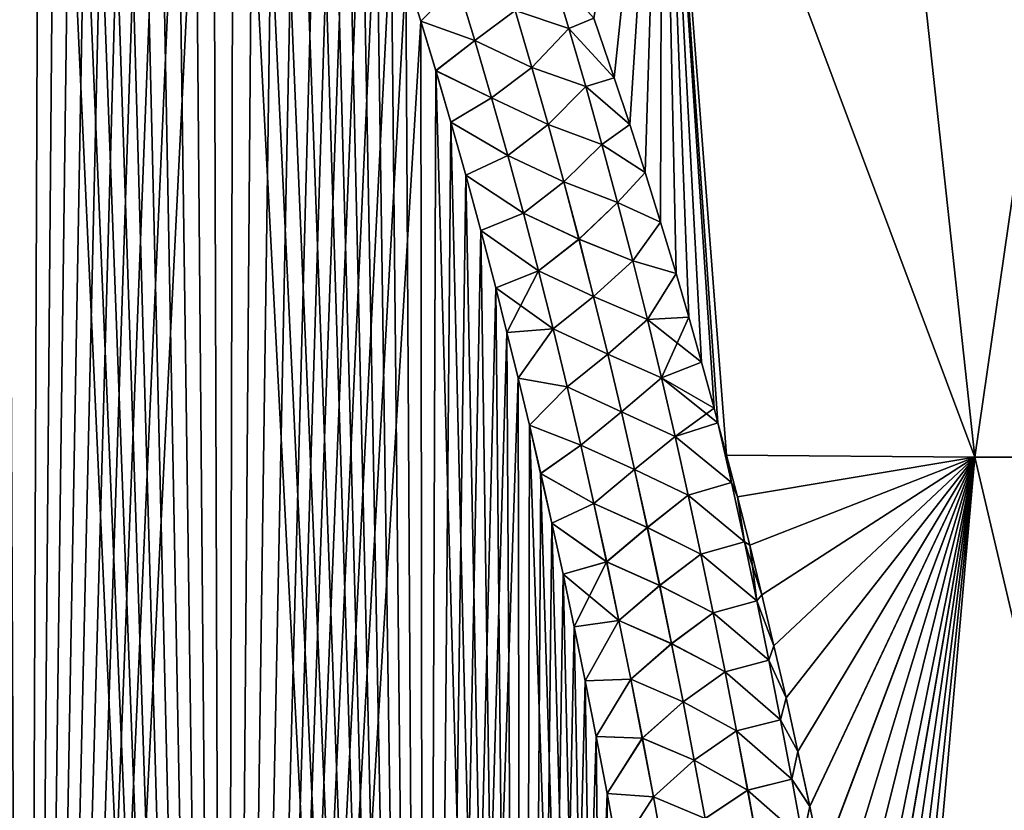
# Model space of a CAD drawing. Header units: metres. Extents: x -109 to 109, y -108 to 40.
# Tile 65 of 230: x -74.08 to -66.11, y -82.74 to -76.34. Entities that reach past the tile are written whole.
import ezdxf

# ---------------------------------------------------------------- set-up
doc = ezdxf.new("R2010")
doc.units = ezdxf.units.M
doc.layers.add('solid_K_24_42_17_000C74_XXXX', color=7, linetype='CONTINUOUS')

msp = doc.modelspace()

# ---------------------------------------------------------------- linework, layer by layer
at = {"layer": 'solid_K_24_42_17_000C74_XXXX'}
for points in [[(-75.681244, -102.814331, 20.251242), (-74.046356, -102.673706, 20.395807), (-75.627686, -68.356682, 19.050474)], [(-74.046356, -102.673706, 20.395807), (-75.417671, -68.451836, 19.065224), (-75.627686, -68.356682, 19.050474)], [(-74.046356, -102.673706, 20.395807), (-75.197754, -68.573708, 19.084087), (-75.417671, -68.451836, 19.065224)], [(-74.046356, -102.673706, 20.395807), (-74.966263, -68.72657, 19.107731), (-75.197754, -68.573708, 19.084087)], [(-74.046356, -102.673706, 20.395807), (-74.722343, -68.915184, 19.136862), (-74.966263, -68.72657, 19.107731)], [(-74.046356, -102.673706, 20.395807), (-74.465462, -69.145126, 19.172266), (-74.722343, -68.915184, 19.136862)], [(-74.046356, -102.673706, 20.395807), (-74.195869, -69.421219, 19.214657), (-74.465462, -69.145126, 19.172266)], [(-74.046608, -102.673737, -20.395773), (-75.68158, -102.814346, -20.251226), (-74.195732, -69.421364, -19.21468)], [(-74.046356, -102.673706, 20.395807), (-73.914444, -69.748322, 19.264687), (-74.195869, -69.421219, 19.214657)], [(-74.046608, -102.673737, -20.395773), (-74.195732, -69.421364, -19.21468), (-73.914299, -69.748497, -19.264715)], [(-74.046608, -102.673737, -20.395773), (-73.914299, -69.748497, -19.264715), (-73.769386, -69.932671, -19.292797)], [(-74.046356, -102.673706, 20.395807), (-72.418785, -102.38932, 20.686823), (-73.914444, -69.748322, 19.264687)], [(-72.418785, -102.38932, 20.686823), (-73.769531, -69.93248, 19.292768), (-73.914444, -69.748322, 19.264687)], [(-74.046608, -102.673737, -20.395773), (-73.769386, -69.932671, -19.292797), (-73.621788, -70.131447, -19.323032)], [(-72.418785, -102.38932, 20.686823), (-73.621941, -70.131241, 19.323), (-73.769531, -69.93248, 19.292768)], [(-74.046608, -102.673737, -20.395773), (-73.621788, -70.131447, -19.323032), (-73.471558, -70.345245, -19.355501)], [(-72.418785, -102.38932, 20.686823), (-73.47171, -70.345024, 19.355469), (-73.621941, -70.131241, 19.323)], [(-74.046608, -102.673737, -20.395773), (-73.471558, -70.345245, -19.355501), (-73.318802, -70.5755, -19.390308)], [(-72.418785, -102.38932, 20.686823), (-73.318954, -70.575264, 19.390272), (-73.47171, -70.345024, 19.355469)], [(-74.046608, -102.673737, -20.395773), (-73.318802, -70.5755, -19.390308), (-73.163536, -70.821983, -19.427515)], [(-72.418785, -102.38932, 20.686823), (-73.163689, -70.821739, 19.427479), (-73.318954, -70.575264, 19.390272)], [(-74.046608, -102.673737, -20.395773), (-73.163536, -70.821983, -19.427515), (-73.005875, -71.086578, -19.467243)], [(-72.418785, -102.38932, 20.686823), (-73.00602, -71.086319, 19.467205), (-73.163689, -70.821739, 19.427479)], [(-74.046608, -102.673737, -20.395773), (-73.005875, -71.086578, -19.467243), (-72.84581, -71.368958, -19.509552)], [(-72.418785, -102.38932, 20.686823), (-72.845963, -71.36869, 19.509512), (-73.00602, -71.086319, 19.467205)], [(-74.046608, -102.673737, -20.395773), (-72.84581, -71.368958, -19.509552), (-72.683487, -71.670921, -19.554554)], [(-72.418785, -102.38932, 20.686823), (-72.683632, -71.670639, 19.554512), (-72.845963, -71.36869, 19.509512)], [(-74.046608, -102.673737, -20.395773), (-72.683487, -71.670921, -19.554554), (-72.518929, -71.992729, -19.602325)], [(-72.418785, -102.38932, 20.686823), (-72.519073, -71.992439, 19.602282), (-72.683632, -71.670639, 19.554512)], [(-72.418953, -102.389359, -20.686785), (-74.046608, -102.673737, -20.395773), (-72.518929, -71.992729, -19.602325)], [(-72.418785, -102.38932, 20.686823), (-72.352379, -72.335144, 19.65291), (-72.519073, -71.992439, 19.602282)], [(-72.418953, -102.389359, -20.686785), (-72.518929, -71.992729, -19.602325), (-72.352234, -72.335449, -19.652954)], [(-72.418953, -102.389359, -20.686785), (-72.352234, -72.335449, -19.652954), (-72.183517, -72.700577, -19.706543)], [(-72.418785, -102.38932, 20.686823), (-70.80481, -101.954964, 21.127884), (-72.352379, -72.335144, 19.65291)], [(-70.80481, -101.954964, 21.127884), (-72.183662, -72.700264, 19.706495), (-72.352379, -72.335144, 19.65291)], [(-72.418953, -102.389359, -20.686785), (-72.183517, -72.700577, -19.706543), (-72.012817, -73.088104, -19.763153)], [(-70.80481, -101.954964, 21.127884), (-72.012955, -73.087776, 19.763105), (-72.183662, -72.700264, 19.706495)], [(-72.418953, -102.389359, -20.686785), (-72.012817, -73.088104, -19.763153), (-71.840302, -73.500572, -19.822905)], [(-70.80481, -101.954964, 21.127884), (-71.840439, -73.500237, 19.822857), (-72.012955, -73.087776, 19.763105)], [(-69.432732, -76.325142, 20.217049), (-69.266495, -76.808723, 20.284306), (-68.879349, -73.114449, 19.112736)], [(-69.266342, -76.809174, -20.28437), (-69.432564, -76.325607, -20.217113), (-68.879333, -73.114449, -19.112728)], [(-69.266495, -76.808723, 20.284306), (-69.141678, -77.186592, 20.336575), (-68.879349, -73.114449, 19.112736)], [(-69.141533, -77.187035, -20.336636), (-69.266342, -76.809174, -20.28437), (-68.879333, -73.114449, -19.112728)], [(-69.141678, -77.186592, 20.336575), (-69.016739, -77.576996, 20.390146), (-68.879349, -73.114449, 19.112736)], [(-69.016594, -77.577438, -20.390205), (-69.141533, -77.187035, -20.336636), (-68.879333, -73.114449, -19.112728)], [(-69.016739, -77.576996, 20.390146), (-68.891632, -77.979607, 20.444803), (-68.879349, -73.114449, 19.112736)], [(-68.891502, -77.980034, -20.44486), (-69.016594, -77.577438, -20.390205), (-68.879333, -73.114449, -19.112728)], [(-68.891632, -77.979607, 20.444803), (-68.766533, -78.395599, 20.500778), (-68.879349, -73.114449, 19.112736)], [(-68.766411, -78.396019, -20.500834), (-68.891502, -77.980034, -20.44486), (-68.879333, -73.114449, -19.112728)], [(-66.347122, -79.883408, 19.790831), (-67.080101, -73.114449, 18.293074), (-68.879349, -73.114449, 19.112736)], [(-68.356483, -79.866875, 20.69496), (-66.347122, -79.883408, 19.790831), (-68.879349, -73.114449, 19.112736)], [(-68.426575, -79.603813, 20.660795), (-68.356483, -79.866875, 20.69496), (-68.879349, -73.114449, 19.112736)], [(-68.458755, -79.484718, 20.645248), (-68.426575, -79.603813, 20.660795), (-68.879349, -73.114449, 19.112736)], [(-68.561203, -79.112053, 20.596247), (-68.458755, -79.484718, 20.645248), (-68.879349, -73.114449, 19.112736)], [(-68.663765, -78.748642, 20.547958), (-68.561203, -79.112053, 20.596247), (-68.879349, -73.114449, 19.112736)], [(-68.766533, -78.395599, 20.500778), (-68.663765, -78.748642, 20.547958), (-68.879349, -73.114449, 19.112736)], [(-66.347107, -79.883408, -19.790821), (-68.879333, -73.114449, -19.112728), (-67.080063, -73.114449, -18.293051)], [(-68.663673, -78.748955, -20.548), (-68.766411, -78.396019, -20.500834), (-68.879333, -73.114449, -19.112728)], [(-68.561142, -79.112267, -20.596273), (-68.663673, -78.748955, -20.548), (-68.879333, -73.114449, -19.112728)], [(-68.458733, -79.484818, -20.645262), (-68.561142, -79.112267, -20.596273), (-68.879333, -73.114449, -19.112728)], [(-68.426575, -79.603813, -20.660795), (-68.458733, -79.484818, -20.645262), (-68.879333, -73.114449, -19.112728)], [(-68.356483, -79.866859, -20.694958), (-68.426575, -79.603813, -20.660795), (-68.879333, -73.114449, -19.112728)], [(-66.347107, -79.883408, -19.790821), (-68.356483, -79.866859, -20.694958), (-68.879333, -73.114449, -19.112728)], [(-64.437187, -79.883408, 18.688131), (-65.367836, -73.114449, 17.304506), (-67.080101, -73.114449, 18.293074)], [(-66.347122, -79.883408, 19.790831), (-64.437187, -79.883408, 18.688131), (-67.080101, -73.114449, 18.293074)], [(-66.347107, -79.883408, -19.790821), (-67.080063, -73.114449, -18.293051), (-65.367767, -73.114449, -17.304461)], [(-64.437149, -79.883408, -18.688108), (-66.347107, -79.883408, -19.790821), (-65.367767, -73.114449, -17.304461)], [(-72.418953, -102.389359, -20.686785), (-71.840302, -73.500572, -19.822905), (-71.665977, -73.937462, -19.885849)], [(-70.80481, -101.954964, 21.127884), (-71.666115, -73.937111, 19.885799), (-71.840439, -73.500237, 19.822857)], [(-72.418953, -102.389359, -20.686785), (-71.665977, -73.937462, -19.885849), (-71.548874, -74.243736, -19.92964)], [(-70.80481, -101.954964, 21.127884), (-71.549011, -74.243385, 19.92959), (-71.666115, -73.937111, 19.885799)], [(-72.418953, -102.389359, -20.686785), (-71.548874, -74.243736, -19.92964), (-71.431107, -74.562469, -19.97492)], [(-70.80481, -101.954964, 21.127884), (-71.431236, -74.562119, 19.974869), (-71.549011, -74.243385, 19.92959)], [(-72.418953, -102.389359, -20.686785), (-71.431107, -74.562469, -19.97492), (-71.31263, -74.893082, -20.0217)], [(-70.80481, -101.954964, 21.127884), (-71.312759, -74.892723, 20.021648), (-71.431236, -74.562119, 19.974869)], [(-72.418953, -102.389359, -20.686785), (-71.31263, -74.893082, -20.0217), (-71.193573, -75.236786, -20.070004)], [(-70.80481, -101.954964, 21.127884), (-71.193703, -75.23642, 20.069952), (-71.312759, -74.892723, 20.021648)], [(-72.418953, -102.389359, -20.686785), (-71.193573, -75.236786, -20.070004), (-71.074043, -75.59465, -20.119856)], [(-70.80481, -101.954964, 21.127884), (-71.074165, -75.594276, 20.119804), (-71.193703, -75.23642, 20.069952)], [(-72.418953, -102.389359, -20.686785), (-71.074043, -75.59465, -20.119856), (-70.953949, -75.965729, -20.171268)], [(-70.80481, -101.954964, 21.127884), (-70.954063, -75.965355, 20.171217), (-71.074165, -75.594276, 20.119804)], [(-72.418953, -102.389359, -20.686785), (-70.953949, -75.965729, -20.171268), (-70.833389, -76.350838, -20.224255)], [(-70.80481, -101.954964, 21.127884), (-70.833511, -76.350464, 20.224203), (-70.954063, -75.965355, 20.171217)], [(-70.537155, -76.045341, 20.272541), (-70.954063, -75.965355, 20.171217), (-70.833511, -76.350464, 20.224203)], [(-70.536835, -76.045227, -20.272573), (-70.833389, -76.350838, -20.224255), (-70.953949, -75.965729, -20.171268)], [(-69.776237, -75.941635, 20.22258), (-70.070374, -76.26445, 20.324556), (-69.634476, -76.409569, 20.295221)], [(-69.634331, -76.409523, -20.295179), (-70.070099, -76.264366, -20.324532), (-69.776115, -75.941597, -20.222542)], [(-69.776237, -75.941635, 20.22258), (-69.634476, -76.409569, 20.295221), (-69.432732, -76.325142, 20.217049)], [(-69.634331, -76.409523, -20.295179), (-69.776115, -75.941597, -20.222542), (-69.432564, -76.325607, -20.217113)], [(-70.537155, -76.045341, 20.272541), (-70.833511, -76.350464, 20.224203), (-70.396187, -76.507896, 20.338718)], [(-70.536835, -76.045227, -20.272573), (-70.395851, -76.507782, -20.338757), (-70.833389, -76.350838, -20.224255)], [(-70.537155, -76.045341, 20.272541), (-70.396187, -76.507896, 20.338718), (-70.070374, -76.26445, 20.324556)], [(-70.070099, -76.264366, -20.324532), (-70.395851, -76.507782, -20.338757), (-70.536835, -76.045227, -20.272573)], [(-70.396187, -76.507896, 20.338718), (-69.933922, -76.725296, 20.392866), (-70.070374, -76.26445, 20.324556)], [(-70.070099, -76.264366, -20.324532), (-69.933632, -76.725212, -20.392841), (-70.395851, -76.507782, -20.338757)], [(-69.634476, -76.409569, 20.295221), (-70.070374, -76.26445, 20.324556), (-69.933922, -76.725296, 20.392866)], [(-69.634331, -76.409523, -20.295179), (-69.933632, -76.725212, -20.392841), (-70.070099, -76.264366, -20.324532)], [(-69.634476, -76.409569, 20.295221), (-69.266495, -76.808723, 20.284306), (-69.432732, -76.325142, 20.217049)], [(-69.634331, -76.409523, -20.295179), (-69.432564, -76.325607, -20.217113), (-69.266342, -76.809174, -20.28437)], [(-70.804901, -101.954994, -21.127853), (-72.418953, -102.389359, -20.686785), (-70.833389, -76.350838, -20.224255)], [(-70.80481, -101.954964, 21.127884), (-70.712662, -76.751068, 20.278772), (-70.833511, -76.350464, 20.224203)], [(-70.396187, -76.507896, 20.338718), (-70.833511, -76.350464, 20.224203), (-70.712662, -76.751068, 20.278772)], [(-70.804901, -101.954994, -21.127853), (-70.833389, -76.350838, -20.224255), (-70.712555, -76.75145, -20.278824)], [(-70.395851, -76.507782, -20.338757), (-70.712555, -76.75145, -20.278824), (-70.833389, -76.350838, -20.224255)], [(-69.497772, -76.878693, -20.367098), (-69.933632, -76.725212, -20.392841), (-69.634331, -76.409523, -20.295179)], [(-69.497772, -76.878693, -20.367098), (-69.634331, -76.409523, -20.295179), (-69.266342, -76.809174, -20.28437)], [(-69.634476, -76.409569, 20.295221), (-69.933922, -76.725296, 20.392866), (-69.49794, -76.878738, 20.367144)], [(-69.634476, -76.409569, 20.295221), (-69.49794, -76.878738, 20.367144), (-69.266495, -76.808723, 20.284306)], [(-70.396187, -76.507896, 20.338718), (-70.712662, -76.751068, 20.278772), (-70.260292, -76.972122, 20.404415)], [(-70.395851, -76.507782, -20.338757), (-70.259933, -76.972, -20.404457), (-70.712555, -76.75145, -20.278824)], [(-70.396187, -76.507896, 20.338718), (-70.260292, -76.972122, 20.404415), (-69.933922, -76.725296, 20.392866)], [(-69.933632, -76.725212, -20.392841), (-70.259933, -76.972, -20.404457), (-70.395851, -76.507782, -20.338757)], [(-70.260292, -76.972122, 20.404415), (-69.80233, -77.187485, 20.460567), (-69.933922, -76.725296, 20.392866)], [(-69.933632, -76.725212, -20.392841), (-69.802025, -77.187393, -20.460546), (-70.259933, -76.972, -20.404457)], [(-69.49794, -76.878738, 20.367144), (-69.933922, -76.725296, 20.392866), (-69.80233, -77.187485, 20.460567)], [(-69.497772, -76.878693, -20.367098), (-69.802025, -77.187393, -20.460546), (-69.933632, -76.725212, -20.392841)], [(-70.804901, -101.954994, -21.127853), (-70.712555, -76.75145, -20.278824), (-70.591415, -77.167496, -20.334993)], [(-70.80481, -101.954964, 21.127884), (-70.005363, -101.678772, 21.406197), (-70.712662, -76.751068, 20.278772)], [(-70.005363, -101.678772, 21.406197), (-70.591522, -77.167107, 20.334942), (-70.712662, -76.751068, 20.278772)], [(-70.260292, -76.972122, 20.404415), (-70.712662, -76.751068, 20.278772), (-70.591522, -77.167107, 20.334942)], [(-70.259933, -76.972, -20.404457), (-70.591415, -77.167496, -20.334993), (-70.712555, -76.75145, -20.278824)], [(-69.49794, -76.878738, 20.367144), (-69.80233, -77.187485, 20.460567), (-69.366318, -77.349052, 20.43833)], [(-69.366135, -77.348999, -20.43828), (-69.802025, -77.187393, -20.460546), (-69.497772, -76.878693, -20.367098)], [(-69.49794, -76.878738, 20.367144), (-69.141678, -77.186592, 20.336575), (-69.266495, -76.808723, 20.284306)], [(-69.49794, -76.878738, 20.367144), (-69.366318, -77.349052, 20.43833), (-69.141678, -77.186592, 20.336575)], [(-69.497772, -76.878693, -20.367098), (-69.266342, -76.809174, -20.28437), (-69.141533, -77.187035, -20.336636)], [(-69.366135, -77.348999, -20.43828), (-69.497772, -76.878693, -20.367098), (-69.141533, -77.187035, -20.336636)], [(-70.260292, -76.972122, 20.404415), (-70.591522, -77.167107, 20.334942), (-70.129189, -77.437859, 20.469595)], [(-70.259933, -76.972, -20.404457), (-70.128815, -77.437737, -20.469643), (-70.591415, -77.167496, -20.334993)], [(-70.260292, -76.972122, 20.404415), (-70.129189, -77.437859, 20.469595), (-69.80233, -77.187485, 20.460567)], [(-69.802025, -77.187393, -20.460546), (-70.128815, -77.437737, -20.469643), (-70.259933, -76.972, -20.404457)], [(-70.804901, -101.954994, -21.127853), (-70.591415, -77.167496, -20.334993), (-70.469955, -77.598564, -20.392769)], [(-70.005363, -101.678772, 21.406197), (-70.470062, -77.598183, 20.392717), (-70.591522, -77.167107, 20.334942)], [(-70.129189, -77.437859, 20.469595), (-70.591522, -77.167107, 20.334942), (-70.470062, -77.598183, 20.392717)], [(-70.128815, -77.437737, -20.469643), (-70.469955, -77.598564, -20.392769), (-70.591415, -77.167496, -20.334993)], [(-70.129189, -77.437859, 20.469595), (-69.675323, -77.650902, 20.527639), (-69.80233, -77.187485, 20.460567)], [(-69.802025, -77.187393, -20.460546), (-69.675003, -77.650803, -20.527618), (-70.128815, -77.437737, -20.469643)], [(-69.366318, -77.349052, 20.43833), (-69.80233, -77.187485, 20.460567), (-69.675323, -77.650902, 20.527639)], [(-69.366135, -77.348999, -20.43828), (-69.675003, -77.650803, -20.527618), (-69.802025, -77.187393, -20.460546)], [(-69.366318, -77.349052, 20.43833), (-69.016739, -77.576996, 20.390146), (-69.141678, -77.186592, 20.336575)], [(-69.366135, -77.348999, -20.43828), (-69.141533, -77.187035, -20.336636), (-69.016594, -77.577438, -20.390205)], [(-69.366318, -77.349052, 20.43833), (-69.675323, -77.650902, 20.527639), (-69.239365, -77.820427, 20.508759)], [(-69.239159, -77.820374, -20.508705), (-69.675003, -77.650803, -20.527618), (-69.366135, -77.348999, -20.43828)], [(-69.366318, -77.349052, 20.43833), (-69.239365, -77.820427, 20.508759), (-69.016739, -77.576996, 20.390146)], [(-69.239159, -77.820374, -20.508705), (-69.366135, -77.348999, -20.43828), (-69.016594, -77.577438, -20.390205)], [(-70.129189, -77.437859, 20.469595), (-70.470062, -77.598183, 20.392717), (-70.002625, -77.904999, 20.534225)], [(-70.128815, -77.437737, -20.469643), (-70.002243, -77.904869, -20.534279), (-70.469955, -77.598564, -20.392769)], [(-70.129189, -77.437859, 20.469595), (-70.002625, -77.904999, 20.534225), (-69.675323, -77.650902, 20.527639)], [(-69.675003, -77.650803, -20.527618), (-70.002243, -77.904869, -20.534279), (-70.128815, -77.437737, -20.469643)], [(-70.804901, -101.954994, -21.127853), (-70.469955, -77.598564, -20.392769), (-70.348396, -78.046364, -20.452143)], [(-70.005363, -101.678772, 21.406197), (-70.348503, -78.045975, 20.452093), (-70.470062, -77.598183, 20.392717)], [(-70.002625, -77.904999, 20.534225), (-70.470062, -77.598183, 20.392717), (-70.348503, -78.045975, 20.452093)], [(-70.002243, -77.904869, -20.534279), (-70.348396, -78.046364, -20.452143), (-70.469955, -77.598564, -20.392769)], [(-69.239365, -77.820427, 20.508759), (-68.891632, -77.979607, 20.444803), (-69.016739, -77.576996, 20.390146)], [(-69.239159, -77.820374, -20.508705), (-69.016594, -77.577438, -20.390205), (-68.891502, -77.980034, -20.44486)], [(-70.002625, -77.904999, 20.534225), (-69.552704, -78.115471, 20.594055), (-69.675323, -77.650902, 20.527639)], [(-69.675003, -77.650803, -20.527618), (-69.552368, -78.115372, -20.594036), (-70.002243, -77.904869, -20.534279)], [(-69.239365, -77.820427, 20.508759), (-69.675323, -77.650902, 20.527639), (-69.552704, -78.115471, 20.594055)], [(-69.239159, -77.820374, -20.508705), (-69.552368, -78.115372, -20.594036), (-69.675003, -77.650803, -20.527618)], [(-69.239365, -77.820427, 20.508759), (-69.552704, -78.115471, 20.594055), (-69.116867, -78.292816, 20.578411)], [(-69.116638, -78.292755, -20.578356), (-69.552368, -78.115372, -20.594036), (-69.239159, -77.820374, -20.508705)], [(-69.239365, -77.820427, 20.508759), (-69.116867, -78.292816, 20.578411), (-68.891632, -77.979607, 20.444803)], [(-69.116638, -78.292755, -20.578356), (-69.239159, -77.820374, -20.508705), (-68.891502, -77.980034, -20.44486)], [(-70.002625, -77.904999, 20.534225), (-70.348503, -78.045975, 20.452093), (-69.880424, -78.373444, 20.598282)], [(-70.002243, -77.904869, -20.534279), (-69.88002, -78.373314, -20.598339), (-70.348396, -78.046364, -20.452143)], [(-70.002625, -77.904999, 20.534225), (-69.880424, -78.373444, 20.598282), (-69.552704, -78.115471, 20.594055)], [(-69.552368, -78.115372, -20.594036), (-69.88002, -78.373314, -20.598339), (-70.002243, -77.904869, -20.534279)], [(-69.116867, -78.292816, 20.578411), (-68.766533, -78.395599, 20.500778), (-68.891632, -77.979607, 20.444803)], [(-69.116638, -78.292755, -20.578356), (-68.891502, -77.980034, -20.44486), (-68.766411, -78.396019, -20.500834)], [(-70.804901, -101.954994, -21.127853), (-70.348396, -78.046364, -20.452143), (-70.226913, -78.51207, -20.513105)], [(-70.005363, -101.678772, 21.406197), (-70.227013, -78.511688, 20.513056), (-70.348503, -78.045975, 20.452093)], [(-69.880424, -78.373444, 20.598282), (-70.348503, -78.045975, 20.452093), (-70.227013, -78.511688, 20.513056)], [(-69.88002, -78.373314, -20.598339), (-70.226913, -78.51207, -20.513105), (-70.348396, -78.046364, -20.452143)], [(-69.880424, -78.373444, 20.598282), (-69.434288, -78.581116, 20.659798), (-69.552704, -78.115471, 20.594055)], [(-69.552368, -78.115372, -20.594036), (-69.433929, -78.581024, -20.659781), (-69.88002, -78.373314, -20.598339)], [(-69.116867, -78.292816, 20.578411), (-69.552704, -78.115471, 20.594055), (-69.434288, -78.581116, 20.659798)], [(-69.116638, -78.292755, -20.578356), (-69.433929, -78.581024, -20.659781), (-69.552368, -78.115372, -20.594036)], [(-69.116867, -78.292816, 20.578411), (-69.434288, -78.581116, 20.659798), (-68.998619, -78.766136, 20.647272)], [(-68.998383, -78.766075, -20.647213), (-69.433929, -78.581024, -20.659781), (-69.116638, -78.292755, -20.578356)], [(-69.116867, -78.292816, 20.578411), (-68.998619, -78.766136, 20.647272), (-68.766533, -78.395599, 20.500778)], [(-68.998383, -78.766075, -20.647213), (-69.116638, -78.292755, -20.578356), (-68.766411, -78.396019, -20.500834)], [(-69.880424, -78.373444, 20.598282), (-70.227013, -78.511688, 20.513056), (-70.135811, -78.871803, 20.559843)], [(-69.88002, -78.373314, -20.598339), (-69.761971, -78.842979, -20.6618), (-70.226913, -78.51207, -20.513105)], [(-69.880424, -78.373444, 20.598282), (-70.135811, -78.871803, 20.559843), (-69.762383, -78.843109, 20.661736)], [(-69.880424, -78.373444, 20.598282), (-69.762383, -78.843109, 20.661736), (-69.434288, -78.581116, 20.659798)], [(-69.433929, -78.581024, -20.659781), (-69.761971, -78.842979, -20.6618), (-69.88002, -78.373314, -20.598339)], [(-68.998619, -78.766136, 20.647272), (-68.663765, -78.748642, 20.547958), (-68.766533, -78.395599, 20.500778)], [(-68.998383, -78.766075, -20.647213), (-68.766411, -78.396019, -20.500834), (-68.663673, -78.748955, -20.548)], [(-70.804901, -101.954994, -21.127853), (-70.226913, -78.51207, -20.513105), (-70.135719, -78.872185, -20.559893)], [(-70.005363, -101.678772, 21.406197), (-70.135811, -78.871803, 20.559843), (-70.227013, -78.511688, 20.513056)], [(-69.761971, -78.842979, -20.6618), (-70.135719, -78.872185, -20.559893), (-70.226913, -78.51207, -20.513105)], [(-69.762383, -78.843109, 20.661736), (-69.31987, -79.047783, 20.724844), (-69.434288, -78.581116, 20.659798)], [(-69.433929, -78.581024, -20.659781), (-69.319489, -79.047684, -20.724831), (-69.761971, -78.842979, -20.6618)], [(-68.998619, -78.766136, 20.647272), (-69.434288, -78.581116, 20.659798), (-69.31987, -79.047783, 20.724844)], [(-68.998383, -78.766075, -20.647213), (-69.319489, -79.047684, -20.724831), (-69.433929, -78.581024, -20.659781)], [(-68.998619, -78.766136, 20.647272), (-69.31987, -79.047783, 20.724844), (-68.88443, -79.240341, 20.715322)], [(-68.884171, -79.24028, -20.715261), (-69.319489, -79.047684, -20.724831), (-68.998383, -78.766075, -20.647213)], [(-68.998619, -78.766136, 20.647272), (-68.88443, -79.240341, 20.715322), (-68.663765, -78.748642, 20.547958)], [(-68.998383, -78.766075, -20.647213), (-68.663673, -78.748955, -20.548), (-68.561142, -79.112267, -20.596273)], [(-68.884171, -79.24028, -20.715261), (-68.998383, -78.766075, -20.647213), (-68.561142, -79.112267, -20.596273)], [(-68.88443, -79.240341, 20.715322), (-68.561203, -79.112053, 20.596247), (-68.663765, -78.748642, 20.547958)], [(-70.804901, -101.954994, -21.127853), (-70.135719, -78.872185, -20.559893), (-70.04454, -79.242157, -20.607578)], [(-69.762383, -78.843109, 20.661736), (-70.135811, -78.871803, 20.559843), (-70.04464, -79.241776, 20.607529)], [(-70.005363, -101.678772, 21.406197), (-70.04464, -79.241776, 20.607529), (-70.135811, -78.871803, 20.559843)], [(-69.761971, -78.842979, -20.6618), (-70.04454, -79.242157, -20.607578), (-70.135719, -78.872185, -20.559893)], [(-69.762383, -78.843109, 20.661736), (-70.04464, -79.241776, 20.607529), (-69.648323, -79.313904, 20.724564)], [(-69.761971, -78.842979, -20.6618), (-69.647896, -79.313782, -20.724634), (-70.04454, -79.242157, -20.607578)], [(-69.762383, -78.843109, 20.661736), (-69.648323, -79.313904, 20.724564), (-69.31987, -79.047783, 20.724844)], [(-69.319489, -79.047684, -20.724831), (-69.647896, -79.313782, -20.724634), (-69.761971, -78.842979, -20.6618)], [(-69.648323, -79.313904, 20.724564), (-69.209274, -79.515381, 20.789175), (-69.31987, -79.047783, 20.724844)], [(-69.319489, -79.047684, -20.724831), (-69.208878, -79.515282, -20.789164), (-69.647896, -79.313782, -20.724634)], [(-68.88443, -79.240341, 20.715322), (-69.31987, -79.047783, 20.724844), (-69.209274, -79.515381, 20.789175)], [(-68.884171, -79.24028, -20.715261), (-69.208878, -79.515282, -20.789164), (-69.319489, -79.047684, -20.724831)], [(-68.88443, -79.240341, 20.715322), (-68.458755, -79.484718, 20.645248), (-68.561203, -79.112053, 20.596247)], [(-68.884171, -79.24028, -20.715261), (-68.561142, -79.112267, -20.596273), (-68.458733, -79.484818, -20.645262)], [(-70.005424, -101.678795, -21.406174), (-70.804901, -101.954994, -21.127853), (-70.04454, -79.242157, -20.607578)], [(-70.005363, -101.678772, 21.406197), (-69.953621, -79.622452, 20.656094), (-70.04464, -79.241776, 20.607529)], [(-69.648323, -79.313904, 20.724564), (-70.04464, -79.241776, 20.607529), (-69.953621, -79.622452, 20.656094)], [(-70.005424, -101.678795, -21.406174), (-70.04454, -79.242157, -20.607578), (-69.953537, -79.622841, -20.656143)], [(-69.647896, -79.313782, -20.724634), (-69.953537, -79.622841, -20.656143), (-70.04454, -79.242157, -20.607578)], [(-68.88443, -79.240341, 20.715322), (-69.209274, -79.515381, 20.789175), (-68.774124, -79.715378, 20.782551)], [(-68.773842, -79.715317, -20.782486), (-69.208878, -79.515282, -20.789164), (-68.884171, -79.24028, -20.715261)], [(-68.88443, -79.240341, 20.715322), (-68.774124, -79.715378, 20.782551), (-68.458755, -79.484718, 20.645248)], [(-68.884171, -79.24028, -20.715261), (-68.458733, -79.484818, -20.645262), (-68.426575, -79.603813, -20.660795)], [(-68.773842, -79.715317, -20.782486), (-68.884171, -79.24028, -20.715261), (-68.426575, -79.603813, -20.660795)], [(-69.648323, -79.313904, 20.724564), (-69.953621, -79.622452, 20.656094), (-69.538078, -79.785759, 20.786739)], [(-69.647896, -79.313782, -20.724634), (-69.537628, -79.785629, -20.786816), (-69.953537, -79.622841, -20.656143)], [(-69.648323, -79.313904, 20.724564), (-69.538078, -79.785759, 20.786739), (-69.209274, -79.515381, 20.789175)], [(-69.208878, -79.515282, -20.789164), (-69.537628, -79.785629, -20.786816), (-69.647896, -79.313782, -20.724634)], [(-69.538078, -79.785759, 20.786739), (-69.102364, -79.983871, 20.852774), (-69.209274, -79.515381, 20.789175)], [(-69.208878, -79.515282, -20.789164), (-69.101952, -79.983765, -20.852764), (-69.537628, -79.785629, -20.786816)], [(-68.774124, -79.715378, 20.782551), (-69.209274, -79.515381, 20.789175), (-69.102364, -79.983871, 20.852774)], [(-68.773842, -79.715317, -20.782486), (-69.101952, -79.983765, -20.852764), (-69.208878, -79.515282, -20.789164)], [(-68.774124, -79.715378, 20.782551), (-68.426575, -79.603813, 20.660795), (-68.458755, -79.484718, 20.645248)], [(-70.005424, -101.678795, -21.406174), (-69.953537, -79.622841, -20.656143), (-69.862823, -80.015053, -20.705561)], [(-70.005363, -101.678772, 21.406197), (-69.212646, -101.361389, 21.72393), (-69.953621, -79.622452, 20.656094)], [(-69.212646, -101.361389, 21.72393), (-69.862907, -80.014671, 20.705513), (-69.953621, -79.622452, 20.656094)], [(-69.538078, -79.785759, 20.786739), (-69.953621, -79.622452, 20.656094), (-69.862907, -80.014671, 20.705513)], [(-69.537628, -79.785629, -20.786816), (-69.862823, -80.015053, -20.705561), (-69.953537, -79.622841, -20.656143)], [(-68.774124, -79.715378, 20.782551), (-68.316818, -80.088593, 20.73074), (-68.426575, -79.603813, 20.660795)], [(-68.773842, -79.715317, -20.782486), (-68.426575, -79.603813, -20.660795), (-68.316788, -80.088585, -20.730728)], [(-68.316788, -80.088585, -20.730728), (-68.426575, -79.603813, -20.660795), (-68.356483, -79.866859, -20.694958)], [(-68.316818, -80.088593, 20.73074), (-68.356483, -79.866875, 20.69496), (-68.426575, -79.603813, 20.660795)], [(-68.774124, -79.715378, 20.782551), (-69.102364, -79.983871, 20.852774), (-68.667549, -80.1912, 20.848938)], [(-68.667252, -80.191132, -20.848871), (-69.101952, -79.983765, -20.852764), (-68.773842, -79.715317, -20.782486)], [(-68.774124, -79.715378, 20.782551), (-68.667549, -80.1912, 20.848938), (-68.316818, -80.088593, 20.73074)], [(-68.667252, -80.191132, -20.848871), (-68.773842, -79.715317, -20.782486), (-68.316788, -80.088585, -20.730728)], [(-69.538078, -79.785759, 20.786739), (-69.862907, -80.014671, 20.705513), (-69.431503, -80.258598, 20.848244)], [(-69.537628, -79.785629, -20.786816), (-69.431046, -80.258476, -20.848326), (-69.862823, -80.015053, -20.705561)], [(-69.538078, -79.785759, 20.786739), (-69.431503, -80.258598, 20.848244), (-69.102364, -79.983871, 20.852774)], [(-69.101952, -79.983765, -20.852764), (-69.431046, -80.258476, -20.848326), (-69.537628, -79.785629, -20.786816)], [(-68.268333, -80.20533, -20.738585), (-68.356483, -79.866859, -20.694958), (-66.347107, -79.883408, -19.790821)], [(-68.316788, -80.088585, -20.730728), (-68.356483, -79.866859, -20.694958), (-68.268333, -80.20533, -20.738585)], [(-68.268425, -80.204971, 20.738539), (-66.347122, -79.883408, 19.790831), (-68.356483, -79.866875, 20.69496)], [(-68.316818, -80.088593, 20.73074), (-68.268425, -80.204971, 20.738539), (-68.356483, -79.866875, 20.69496)], [(-68.268425, -80.204971, 20.738539), (-68.169518, -80.595818, 20.788504), (-66.347122, -79.883408, 19.790831)], [(-68.169434, -80.596161, -20.788548), (-68.268333, -80.20533, -20.738585), (-66.347107, -79.883408, -19.790821)], [(-68.169518, -80.595818, 20.788504), (-68.071075, -80.99781, 20.839483), (-66.347122, -79.883408, 19.790831)], [(-68.070992, -80.998138, -20.839525), (-68.169434, -80.596161, -20.788548), (-66.347107, -79.883408, -19.790821)], [(-68.071075, -80.99781, 20.839483), (-67.973099, -81.410713, 20.891321), (-66.347122, -79.883408, 19.790831)], [(-67.97303, -81.411026, -20.891359), (-68.070992, -80.998138, -20.839525), (-66.347107, -79.883408, -19.790821)], [(-67.973099, -81.410713, 20.891321), (-67.875549, -81.833511, 20.943665), (-66.347122, -79.883408, 19.790831)], [(-67.875481, -81.833809, -20.943701), (-67.97303, -81.411026, -20.891359), (-66.347107, -79.883408, -19.790821)], [(-67.875549, -81.833511, 20.943665), (-67.778542, -82.267036, 20.996639), (-66.347122, -79.883408, 19.790831)], [(-67.778481, -82.267311, -20.996674), (-67.875481, -81.833809, -20.943701), (-66.347107, -79.883408, -19.790821)], [(-67.778542, -82.267036, 20.996639), (-67.682198, -82.712173, 21.050369), (-66.347122, -79.883408, 19.790831)], [(-67.682144, -82.712433, -21.0504), (-67.778481, -82.267311, -20.996674), (-66.347107, -79.883408, -19.790821)], [(-67.682198, -82.712173, 21.050369), (-67.586655, -83.169807, 21.104963), (-66.347122, -79.883408, 19.790831)], [(-67.586609, -83.170052, -21.104992), (-67.682144, -82.712433, -21.0504), (-66.347107, -79.883408, -19.790821)], [(-67.586655, -83.169807, 21.104963), (-67.492043, -83.640617, 21.160469), (-66.347122, -79.883408, 19.790831)], [(-67.491997, -83.640831, -21.160496), (-67.586609, -83.170052, -21.104992), (-66.347107, -79.883408, -19.790821)], [(-67.492043, -83.640617, 21.160469), (-67.398262, -84.123047, 21.216391), (-66.347122, -79.883408, 19.790831)], [(-67.398224, -84.123238, -21.216413), (-67.491997, -83.640831, -21.160496), (-66.347107, -79.883408, -19.790821)], [(-67.398262, -84.123047, 21.216391), (-67.305405, -84.617409, 21.27269), (-66.347122, -79.883408, 19.790831)], [(-67.305374, -84.617577, -21.272709), (-67.398224, -84.123238, -21.216413), (-66.347107, -79.883408, -19.790821)], [(-67.305405, -84.617409, 21.27269), (-67.232918, -85.016525, 21.317455), (-66.347122, -79.883408, 19.790831)], [(-67.232895, -85.016655, -21.317471), (-67.305374, -84.617577, -21.272709), (-66.347107, -79.883408, -19.790821)], [(-67.232918, -85.016525, 21.317455), (-67.161217, -85.424202, 21.362585), (-66.347122, -79.883408, 19.790831)], [(-67.161194, -85.424294, -21.362595), (-67.232895, -85.016655, -21.317471), (-66.347107, -79.883408, -19.790821)], [(-67.161217, -85.424202, 21.362585), (-67.090378, -85.840935, 21.408123), (-66.347122, -79.883408, 19.790831)], [(-67.09037, -85.840996, -21.408131), (-67.161194, -85.424294, -21.362595), (-66.347107, -79.883408, -19.790821)], [(-67.090378, -85.840935, 21.408123), (-67.020515, -86.267235, 21.454113), (-66.347122, -79.883408, 19.790831)], [(-67.020515, -86.267258, -21.454115), (-67.09037, -85.840996, -21.408131), (-66.347107, -79.883408, -19.790821)], [(-66.951431, -86.703545, -21.500444), (-67.020515, -86.267258, -21.454115), (-66.347107, -79.883408, -19.790821)], [(-67.020515, -86.267235, 21.454113), (-66.951431, -86.703552, 21.500446), (-66.347122, -79.883408, 19.790831)], [(-64.734825, -86.734787, -20.377907), (-66.951431, -86.703545, -21.500444), (-66.347107, -79.883408, -19.790821)], [(-66.951431, -86.703552, 21.500446), (-64.734818, -86.734787, 20.377903), (-66.347122, -79.883408, 19.790831)], [(-64.734818, -86.734787, 20.377903), (-64.437187, -79.883408, 18.688131), (-66.347122, -79.883408, 19.790831)], [(-64.734825, -86.734787, -20.377907), (-66.347107, -79.883408, -19.790821), (-64.437149, -79.883408, -18.688108)], [(-69.431503, -80.258598, 20.848244), (-68.999008, -80.453201, 20.915623), (-69.102364, -79.983871, 20.852774)], [(-69.101952, -79.983765, -20.852764), (-68.998581, -80.453094, -20.915617), (-69.431046, -80.258476, -20.848326)], [(-68.667549, -80.1912, 20.848938), (-69.102364, -79.983871, 20.852774), (-68.999008, -80.453201, 20.915623)], [(-68.667252, -80.191132, -20.848871), (-68.998581, -80.453094, -20.915617), (-69.101952, -79.983765, -20.852764)], [(-70.005424, -101.678795, -21.406174), (-69.862823, -80.015053, -20.705561), (-69.772278, -80.418076, -20.755859)], [(-69.212646, -101.361389, 21.72393), (-69.772362, -80.417702, 20.755812), (-69.862907, -80.014671, 20.705513)], [(-69.431503, -80.258598, 20.848244), (-69.862907, -80.014671, 20.705513), (-69.772362, -80.417702, 20.755812)], [(-69.431046, -80.258476, -20.848326), (-69.772278, -80.418076, -20.755859), (-69.862823, -80.015053, -20.705561)], [(-68.667549, -80.1912, 20.848938), (-68.212242, -80.568054, 20.798918), (-68.316818, -80.088593, 20.73074)], [(-68.667252, -80.191132, -20.848871), (-68.316788, -80.088585, -20.730728), (-68.212196, -80.568047, -20.798899)], [(-68.316818, -80.088593, 20.73074), (-68.212242, -80.568054, 20.798918), (-68.268425, -80.204971, 20.738539)], [(-68.212196, -80.568047, -20.798899), (-68.316788, -80.088585, -20.730728), (-68.268333, -80.20533, -20.738585)], [(-68.667549, -80.1912, 20.848938), (-68.999008, -80.453201, 20.915623), (-68.56459, -80.66777, 20.914471)], [(-68.564262, -80.667702, -20.914402), (-68.998581, -80.453094, -20.915617), (-68.667252, -80.191132, -20.848871)], [(-68.667549, -80.1912, 20.848938), (-68.56459, -80.66777, 20.914471), (-68.212242, -80.568054, 20.798918)], [(-68.564262, -80.667702, -20.914402), (-68.667252, -80.191132, -20.848871), (-68.212196, -80.568047, -20.798899)], [(-68.212242, -80.568054, 20.798918), (-68.169518, -80.595818, 20.788504), (-68.268425, -80.204971, 20.738539)], [(-68.212196, -80.568047, -20.798899), (-68.268333, -80.20533, -20.738585), (-68.169434, -80.596161, -20.788548)], [(-69.431503, -80.258598, 20.848244), (-69.772362, -80.417702, 20.755812), (-69.328484, -80.732384, 20.909054)], [(-69.431046, -80.258476, -20.848326), (-69.328011, -80.732254, -20.909142), (-69.772278, -80.418076, -20.755859)], [(-69.431503, -80.258598, 20.848244), (-69.328484, -80.732384, 20.909054), (-68.999008, -80.453201, 20.915623)], [(-68.998581, -80.453094, -20.915617), (-69.328011, -80.732254, -20.909142), (-69.431046, -80.258476, -20.848326)], [(-70.005424, -101.678795, -21.406174), (-69.772278, -80.418076, -20.755859), (-69.68187, -80.831688, -20.807041)], [(-69.212646, -101.361389, 21.72393), (-69.681953, -80.831314, 20.806995), (-69.772362, -80.417702, 20.755812)], [(-69.328484, -80.732384, 20.909054), (-69.772362, -80.417702, 20.755812), (-69.681953, -80.831314, 20.806995)], [(-69.328011, -80.732254, -20.909142), (-69.68187, -80.831688, -20.807041), (-69.772278, -80.418076, -20.755859)], [(-69.328484, -80.732384, 20.909054), (-68.899078, -80.923325, 20.977705), (-68.999008, -80.453201, 20.915623)], [(-68.998581, -80.453094, -20.915617), (-68.898636, -80.923218, -20.977701), (-69.328011, -80.732254, -20.909142)], [(-68.56459, -80.66777, 20.914471), (-68.999008, -80.453201, 20.915623), (-68.899078, -80.923325, 20.977705)], [(-68.564262, -80.667702, -20.914402), (-68.898636, -80.923218, -20.977701), (-68.998581, -80.453094, -20.915617)], [(-68.56459, -80.66777, 20.914471), (-68.111221, -81.048172, 20.866156), (-68.212242, -80.568054, 20.798918)], [(-68.564262, -80.667702, -20.914402), (-68.212196, -80.568047, -20.798899), (-68.111153, -81.048157, -20.866125)], [(-68.212242, -80.568054, 20.798918), (-68.111221, -81.048172, 20.866156), (-68.169518, -80.595818, 20.788504)], [(-68.212196, -80.568047, -20.798899), (-68.169434, -80.596161, -20.788548), (-68.070992, -80.998138, -20.839525)], [(-68.111153, -81.048157, -20.866125), (-68.212196, -80.568047, -20.798899), (-68.070992, -80.998138, -20.839525)], [(-68.111221, -81.048172, 20.866156), (-68.071075, -80.99781, 20.839483), (-68.169518, -80.595818, 20.788504)], [(-68.56459, -80.66777, 20.914471), (-68.899078, -80.923325, 20.977705), (-68.465088, -81.14505, 20.979134)], [(-68.464745, -81.144981, -20.979065), (-68.898636, -80.923218, -20.977701), (-68.564262, -80.667702, -20.914402)], [(-68.56459, -80.66777, 20.914471), (-68.465088, -81.14505, 20.979134), (-68.111221, -81.048172, 20.866156)], [(-68.464745, -81.144981, -20.979065), (-68.564262, -80.667702, -20.914402), (-68.111153, -81.048157, -20.866125)], [(-69.328484, -80.732384, 20.909054), (-69.681953, -80.831314, 20.806995), (-69.591866, -81.256516, 20.859018)], [(-69.328011, -80.732254, -20.909142), (-69.228394, -81.206917, -20.969246), (-69.68187, -80.831688, -20.807041)], [(-69.328484, -80.732384, 20.909054), (-69.591866, -81.256516, 20.859018), (-69.228889, -81.207047, 20.969151)], [(-69.328484, -80.732384, 20.909054), (-69.228889, -81.207047, 20.969151), (-68.899078, -80.923325, 20.977705)], [(-68.898636, -80.923218, -20.977701), (-69.228394, -81.206917, -20.969246), (-69.328011, -80.732254, -20.909142)], [(-70.005424, -101.678795, -21.406174), (-69.68187, -80.831688, -20.807041), (-69.591789, -81.256889, -20.859064)], [(-69.212646, -101.361389, 21.72393), (-69.591866, -81.256516, 20.859018), (-69.681953, -80.831314, 20.806995)], [(-69.228394, -81.206917, -20.969246), (-69.591789, -81.256889, -20.859064), (-69.68187, -80.831688, -20.807041)], [(-69.228889, -81.207047, 20.969151), (-68.802444, -81.394196, 21.039003), (-68.899078, -80.923325, 20.977705)], [(-68.898636, -80.923218, -20.977701), (-68.801979, -81.394096, -21.039003), (-69.228394, -81.206917, -20.969246)], [(-68.465088, -81.14505, 20.979134), (-68.899078, -80.923325, 20.977705), (-68.802444, -81.394196, 21.039003)], [(-68.464745, -81.144981, -20.979065), (-68.801979, -81.394096, -21.039003), (-68.898636, -80.923218, -20.977701)], [(-68.111221, -81.048172, 20.866156), (-67.973099, -81.410713, 20.891321), (-68.071075, -80.99781, 20.839483)], [(-68.111153, -81.048157, -20.866125), (-68.070992, -80.998138, -20.839525), (-67.97303, -81.411026, -20.891359)], [(-68.465088, -81.14505, 20.979134), (-68.013618, -81.528893, 20.932438), (-68.111221, -81.048172, 20.866156)], [(-68.464745, -81.144981, -20.979065), (-68.111153, -81.048157, -20.866125), (-68.013519, -81.528877, -20.9324)], [(-68.111221, -81.048172, 20.866156), (-68.013618, -81.528893, 20.932438), (-67.973099, -81.410713, 20.891321)], [(-68.013519, -81.528877, -20.9324), (-68.111153, -81.048157, -20.866125), (-67.97303, -81.411026, -20.891359)], [(-68.465088, -81.14505, 20.979134), (-68.802444, -81.394196, 21.039003), (-68.368927, -81.622993, 21.042915)], [(-68.368561, -81.622917, -21.042845), (-68.801979, -81.394096, -21.039003), (-68.464745, -81.144981, -20.979065)], [(-68.465088, -81.14505, 20.979134), (-68.368927, -81.622993, 21.042915), (-68.013618, -81.528893, 20.932438)], [(-68.368561, -81.622917, -21.042845), (-68.464745, -81.144981, -20.979065), (-68.013519, -81.528877, -20.9324)], [(-70.005424, -101.678795, -21.406174), (-69.591789, -81.256889, -20.859064), (-69.502228, -81.694679, -20.911882)], [(-69.228889, -81.207047, 20.969151), (-69.591866, -81.256516, 20.859018), (-69.502304, -81.694305, 20.911837)], [(-69.212646, -101.361389, 21.72393), (-69.502304, -81.694305, 20.911837), (-69.591866, -81.256516, 20.859018)], [(-69.228394, -81.206917, -20.969246), (-69.502228, -81.694679, -20.911882), (-69.591789, -81.256889, -20.859064)], [(-69.228889, -81.207047, 20.969151), (-69.502304, -81.694305, 20.911837), (-69.132591, -81.682533, 21.028515)], [(-69.228394, -81.206917, -20.969246), (-69.13208, -81.682404, -21.028616), (-69.502228, -81.694679, -20.911882)], [(-69.228889, -81.207047, 20.969151), (-69.132591, -81.682533, 21.028515), (-68.802444, -81.394196, 21.039003)], [(-68.801979, -81.394096, -21.039003), (-69.13208, -81.682404, -21.028616), (-69.228394, -81.206917, -20.969246)], [(-69.132591, -81.682533, 21.028515), (-68.709, -81.865776, 21.099504), (-68.802444, -81.394196, 21.039003)], [(-68.801979, -81.394096, -21.039003), (-68.708519, -81.865669, -21.099506), (-69.13208, -81.682404, -21.028616)], [(-68.368927, -81.622993, 21.042915), (-68.802444, -81.394196, 21.039003), (-68.709, -81.865776, 21.099504)], [(-68.368561, -81.622917, -21.042845), (-68.708519, -81.865669, -21.099506), (-68.801979, -81.394096, -21.039003)], [(-68.013618, -81.528893, 20.932438), (-67.875549, -81.833511, 20.943665), (-67.973099, -81.410713, 20.891321)], [(-68.013519, -81.528877, -20.9324), (-67.97303, -81.411026, -20.891359), (-67.875481, -81.833809, -20.943701)], [(-68.368927, -81.622993, 21.042915), (-67.919327, -82.010208, 20.997755), (-68.013618, -81.528893, 20.932438)], [(-68.368561, -81.622917, -21.042845), (-68.013519, -81.528877, -20.9324), (-67.919205, -82.010193, -20.997707)], [(-68.013618, -81.528893, 20.932438), (-67.919327, -82.010208, 20.997755), (-67.875549, -81.833511, 20.943665)], [(-67.919205, -82.010193, -20.997707), (-68.013519, -81.528877, -20.9324), (-67.875481, -81.833809, -20.943701)], [(-68.368927, -81.622993, 21.042915), (-68.709, -81.865776, 21.099504), (-68.276001, -82.10157, 21.105801)], [(-68.27562, -82.101501, -21.105728), (-68.708519, -81.865669, -21.099506), (-68.368561, -81.622917, -21.042845)], [(-68.368927, -81.622993, 21.042915), (-68.276001, -82.10157, 21.105801), (-67.919327, -82.010208, 20.997755)], [(-68.27562, -82.101501, -21.105728), (-68.368561, -81.622917, -21.042845), (-67.919205, -82.010193, -20.997707)], [(-70.005424, -101.678795, -21.406174), (-69.502228, -81.694679, -20.911882), (-69.413292, -82.14566, -20.965464)], [(-69.132591, -81.682533, 21.028515), (-69.502304, -81.694305, 20.911837), (-69.413361, -82.145294, 20.96542)], [(-69.212646, -101.361389, 21.72393), (-69.413361, -82.145294, 20.96542), (-69.502304, -81.694305, 20.911837)], [(-69.13208, -81.682404, -21.028616), (-69.413292, -82.14566, -20.965464), (-69.502228, -81.694679, -20.911882)], [(-69.132591, -81.682533, 21.028515), (-69.413361, -82.145294, 20.96542), (-69.039482, -82.158798, 21.087128)], [(-69.13208, -81.682404, -21.028616), (-69.038963, -82.158676, -21.087234), (-69.413292, -82.14566, -20.965464)], [(-69.132591, -81.682533, 21.028515), (-69.039482, -82.158798, 21.087128), (-68.709, -81.865776, 21.099504)], [(-68.708519, -81.865669, -21.099506), (-69.038963, -82.158676, -21.087234), (-69.13208, -81.682404, -21.028616)], [(-69.039482, -82.158798, 21.087128), (-68.618645, -82.338036, 21.159193), (-68.709, -81.865776, 21.099504)], [(-68.708519, -81.865669, -21.099506), (-68.618149, -82.337929, -21.159197), (-69.038963, -82.158676, -21.087234)], [(-68.276001, -82.10157, 21.105801), (-68.709, -81.865776, 21.099504), (-68.618645, -82.338036, 21.159193)], [(-68.27562, -82.101501, -21.105728), (-68.618149, -82.337929, -21.159197), (-68.708519, -81.865669, -21.099506)], [(-67.919327, -82.010208, 20.997755), (-67.778542, -82.267036, 20.996639), (-67.875549, -81.833511, 20.943665)], [(-67.919205, -82.010193, -20.997707), (-67.875481, -81.833809, -20.943701), (-67.778481, -82.267311, -20.996674)], [(-68.276001, -82.10157, 21.105801), (-67.828247, -82.492081, 21.062094), (-67.919327, -82.010208, 20.997755)], [(-68.27562, -82.101501, -21.105728), (-67.919205, -82.010193, -20.997707), (-67.828102, -82.492058, -21.062038)], [(-67.919327, -82.010208, 20.997755), (-67.828247, -82.492081, 21.062094), (-67.778542, -82.267036, 20.996639)], [(-67.828102, -82.492058, -21.062038), (-67.919205, -82.010193, -20.997707), (-67.778481, -82.267311, -20.996674)], [(-70.005424, -101.678795, -21.406174), (-69.413292, -82.14566, -20.965464), (-69.324677, -82.608421, -21.01988)], [(-69.212646, -101.361389, 21.72393), (-69.324745, -82.608055, 21.019838), (-69.413361, -82.145294, 20.96542)], [(-69.039482, -82.158798, 21.087128), (-69.413361, -82.145294, 20.96542), (-69.324745, -82.608055, 21.019838)], [(-69.038963, -82.158676, -21.087234), (-69.324677, -82.608421, -21.01988), (-69.413292, -82.14566, -20.965464)], [(-68.276001, -82.10157, 21.105801), (-68.618645, -82.338036, 21.159193), (-68.186211, -82.580765, 21.167778)], [(-68.185814, -82.580688, -21.167704), (-68.618149, -82.337929, -21.159197), (-68.27562, -82.101501, -21.105728)], [(-68.276001, -82.10157, 21.105801), (-68.186211, -82.580765, 21.167778), (-67.828247, -82.492081, 21.062094)], [(-68.185814, -82.580688, -21.167704), (-68.27562, -82.101501, -21.105728), (-67.828102, -82.492058, -21.062038)], [(-69.039482, -82.158798, 21.087128), (-69.324745, -82.608055, 21.019838), (-68.949493, -82.635811, 21.144972)], [(-69.038963, -82.158676, -21.087234), (-68.948952, -82.635689, -21.145086), (-69.324677, -82.608421, -21.01988)], [(-69.039482, -82.158798, 21.087128), (-68.949493, -82.635811, 21.144972), (-68.618645, -82.338036, 21.159193)], [(-68.618149, -82.337929, -21.159197), (-68.948952, -82.635689, -21.145086), (-69.038963, -82.158676, -21.087234)], [(-67.828247, -82.492081, 21.062094), (-67.682198, -82.712173, 21.050369), (-67.778542, -82.267036, 20.996639)], [(-67.828102, -82.492058, -21.062038), (-67.778481, -82.267311, -20.996674), (-67.682144, -82.712433, -21.0504)], [(-68.949493, -82.635811, 21.144972), (-68.531303, -82.810928, 21.218052), (-68.618645, -82.338036, 21.159193)], [(-68.618149, -82.337929, -21.159197), (-68.530792, -82.810822, -21.218061), (-68.948952, -82.635689, -21.145086)], [(-68.186211, -82.580765, 21.167778), (-68.618645, -82.338036, 21.159193), (-68.531303, -82.810928, 21.218052)], [(-68.185814, -82.580688, -21.167704), (-68.530792, -82.810822, -21.218061), (-68.618149, -82.337929, -21.159197)], [(-68.186211, -82.580765, 21.167778), (-67.740288, -82.974495, 21.125446), (-67.828247, -82.492081, 21.062094)], [(-68.185814, -82.580688, -21.167704), (-67.828102, -82.492058, -21.062038), (-67.740112, -82.974472, -21.12538)], [(-67.828247, -82.492081, 21.062094), (-67.740288, -82.974495, 21.125446), (-67.682198, -82.712173, 21.050369)], [(-67.740112, -82.974472, -21.12538), (-67.828102, -82.492058, -21.062038), (-67.682144, -82.712433, -21.0504)], [(-70.005424, -101.678795, -21.406174), (-69.324677, -82.608421, -21.01988), (-69.236572, -83.08371, -21.075077)], [(-69.212646, -101.361389, 21.72393), (-69.236641, -83.083351, 21.075035), (-69.324745, -82.608055, 21.019838)], [(-68.949493, -82.635811, 21.144972), (-69.324745, -82.608055, 21.019838), (-69.236641, -83.083351, 21.075035)], [(-68.948952, -82.635689, -21.145086), (-69.236572, -83.08371, -21.075077), (-69.324677, -82.608421, -21.01988)], [(-68.186211, -82.580765, 21.167778), (-68.531303, -82.810928, 21.218052), (-68.099472, -83.060539, 21.228832)], [(-68.099052, -83.060463, -21.22876), (-68.530792, -82.810822, -21.218061), (-68.185814, -82.580688, -21.167704)], [(-68.186211, -82.580765, 21.167778), (-68.099472, -83.060539, 21.228832), (-67.740288, -82.974495, 21.125446)], [(-68.099052, -83.060463, -21.22876), (-68.185814, -82.580688, -21.167704), (-67.740112, -82.974472, -21.12538)], [(-68.949493, -82.635811, 21.144972), (-69.236641, -83.083351, 21.075035), (-68.862518, -83.113533, 21.202034)], [(-68.948952, -82.635689, -21.145086), (-68.861961, -83.113403, -21.202154), (-69.236572, -83.08371, -21.075077)], [(-68.949493, -82.635811, 21.144972), (-68.862518, -83.113533, 21.202034), (-68.531303, -82.810928, 21.218052)], [(-68.530792, -82.810822, -21.218061), (-68.861961, -83.113403, -21.202154), (-68.948952, -82.635689, -21.145086)], [(-67.740288, -82.974495, 21.125446), (-67.586655, -83.169807, 21.104963), (-67.682198, -82.712173, 21.050369)], [(-67.740112, -82.974472, -21.12538), (-67.682144, -82.712433, -21.0504), (-67.586609, -83.170052, -21.104992)]]:
    msp.add_3dface(points, dxfattribs=at)

doc.saveas('drawing.dxf')
